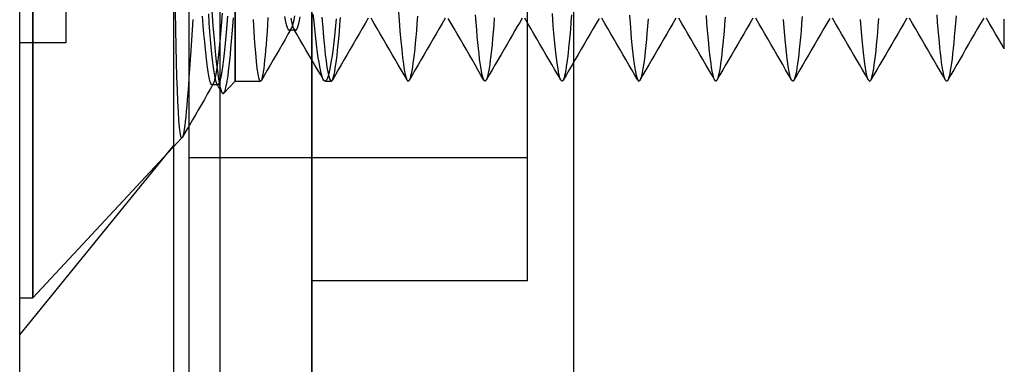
# Model space of a CAD drawing. Header units: millimetres. Extents: x -93 to 0, y 0 to 191.
# Tile 8 of 150: x -93 to -86.6, y 32.71 to 34.95. Entities that reach past the tile are written whole.
import ezdxf

# ---------------------------------------------------------------- set-up
doc = ezdxf.new("R2010")
doc.units = ezdxf.units.MM
doc.layers.add('MAIN-1', color=7, linetype='Continuous')
doc.layers.add('MAIN-2', color=7, linetype='Continuous')

msp = doc.modelspace()

# ---------------------------------------------------------------- linework, layer by layer
at = {"layer": 'MAIN-1'}
for p, q in [((-93, 0), (-93, 187.5)), ((-92, 187.5), (-92, 0))]:
    msp.add_line(p, q, dxfattribs=at)
at = {"layer": 'MAIN-2'}
for p, q in [((-92, 187.5), (-92, 0)), ((-89.4, 185), (-89.4, 2.2)), ((-91.1, 16.6), (-91.1, 183.1)), ((-91.7, 167.05), (-91.7, 23.45)), ((-91.9, 44.55), (-91.9, 27.55)), ((-91.1, 44.55), (-91.1, 27.55)), ((-92.9148, 33.14), (-92.9148, 38.96)), ((-92.9148, 38.96), (-92.9148, 33.14)), ((-89.7, 33.25), (-89.7, 38.85)), ((-89.7, 34.05), (-89.7, 38.05)), ((-91.6, 37.5067), (-91.6, 34.55)), ((-92.7, 35.5), (-92.7, 34.8)), ((-91.6, 34.55), (-91.6, 35.1305)), ((-90.5398, 35.0221), (-90.534, 34.9459)), ((-91.989, 35.0034), (-91.9872, 34.8854)), ((-91.8756, 34.9513), (-91.8797, 34.8828)), ((-91.8064, 34.9125), (-91.8108, 34.9725)), ((-91.7738, 34.9881), (-91.7695, 34.9294)), ((-91.7511, 35.0066), (-91.7436, 34.909)), ((-91.6838, 34.9924), (-91.6881, 34.9371)), ((-91.6516, 34.9171), (-91.6473, 34.9716)), ((-91.6151, 34.9083), (-91.6113, 34.9608)), ((-91.476, 34.8696), (-91.481, 34.9505)), ((-91.3861, 34.9636), (-91.3892, 34.9153)), ((-91.2727, 34.9454), (-91.2772, 34.9694)), ((-91.2681, 34.9251), (-91.2727, 34.9454)), ((-91.2372, 34.9591), (-91.2328, 34.9372)), ((-91.2185, 34.9493), (-91.2231, 34.9284)), ((-91.2139, 34.9738), (-91.2185, 34.9493)), ((-91.1814, 34.9443), (-91.1769, 34.9672)), ((-91.0868, 34.9377), (-91.0915, 34.9865)), ((-91.0357, 34.9662), (-91.0302, 34.8965)), ((-90.9435, 34.9559), (-90.948, 34.9086)), ((-90.9183, 34.9151), (-90.9145, 34.9631)), ((-90.7341, 34.9586), (-90.7537, 34.925)), ((-90.6962, 34.9252), (-90.7157, 34.9587)), ((-90.534, 34.9459), (-90.5283, 34.8757)), ((-90.4139, 34.9729), (-90.4177, 34.9247)), ((-90.2343, 34.9586), (-90.2538, 34.9249)), ((-90.1962, 34.9248), (-90.2157, 34.9583)), ((-90.0331, 34.9309), (-90.0368, 34.9802)), ((-89.9148, 34.9615), (-89.9186, 34.9139)), ((-89.7341, 34.959), (-89.7497, 34.9322)), ((-89.6964, 34.9253), (-89.716, 34.9589)), ((-89.5314, 34.9107), (-89.5376, 34.9888)), ((-89.4131, 34.9808), (-89.4168, 34.9325)), ((-89.2343, 34.9584), (-89.2538, 34.9248)), ((-89.1962, 34.925), (-89.2157, 34.9585)), ((-89.0366, 34.9789), (-89.0304, 34.8998)), ((-88.9154, 34.9547), (-88.9192, 34.9072)), ((-88.7342, 34.9588), (-88.7538, 34.9252)), ((-88.6963, 34.925), (-88.7159, 34.9585)), ((-88.5329, 34.9271), (-88.5366, 34.9763)), ((-88.4142, 34.9668), (-88.418, 34.9195)), ((-88.2341, 34.959), (-88.2536, 34.9254)), ((-88.1964, 34.9254), (-88.2159, 34.959)), ((-88.0279, 34.871), (-88.0345, 34.9508)), ((-87.914, 34.9707), (-87.9177, 34.9226)), ((-87.7344, 34.9584), (-87.7539, 34.9248)), ((-87.6964, 34.9253), (-87.7159, 34.9588)), ((-87.5281, 34.871), (-87.5346, 34.9513)), ((-87.4188, 34.9101), (-87.415, 34.9576)), ((-87.2343, 34.9587), (-87.2538, 34.9252)), ((-87.1963, 34.925), (-87.2159, 34.9585)), ((-87.0333, 34.9328), (-87.037, 34.9811)), ((-86.9136, 34.9743), (-86.9174, 34.9263)), ((-86.734, 34.9588), (-86.7536, 34.9253)), ((-86.6964, 34.9252), (-86.7159, 34.9588)), ((-86.6, 34.9044), (-86.6, 34.9537)), ((-91.9872, 34.8854), (-91.9851, 34.7748)), ((-91.8797, 34.8828), (-91.8838, 34.816)), ((-91.802, 34.8566), (-91.8064, 34.9125)), ((-91.7695, 34.9294), (-91.7652, 34.8738)), ((-91.7436, 34.909), (-91.7362, 34.821)), ((-91.6924, 34.8844), (-91.6967, 34.8345)), ((-91.6881, 34.9371), (-91.6924, 34.8844)), ((-91.6558, 34.8658), (-91.6516, 34.9171)), ((-91.6189, 34.8581), (-91.6151, 34.9083)), ((-91.3892, 34.9153), (-91.3923, 34.8698)), ((-91.2635, 34.9086), (-91.2681, 34.9251)), ((-91.259, 34.8958), (-91.2635, 34.9086)), ((-91.2544, 34.8869), (-91.259, 34.8958)), ((-91.2366, 34.8887), (-91.256, 34.8551)), ((-91.2498, 34.8818), (-91.2544, 34.8869)), ((-91.2492, 34.8814), (-91.2498, 34.8818)), ((-91.2485, 34.8811), (-91.2492, 34.8814)), ((-91.2479, 34.8808), (-91.2485, 34.8811)), ((-91.2473, 34.8806), (-91.2479, 34.8808)), ((-91.2467, 34.8805), (-91.2473, 34.8806)), ((-91.2414, 34.8824), (-91.246, 34.8805)), ((-91.2369, 34.8881), (-91.2414, 34.8824)), ((-91.2323, 34.8977), (-91.2369, 34.8881)), ((-91.2328, 34.9372), (-91.2284, 34.9188)), ((-91.2277, 34.9112), (-91.2323, 34.8977)), ((-91.2284, 34.9188), (-91.2239, 34.9039)), ((-91.2231, 34.9284), (-91.2277, 34.9112)), ((-91.2239, 34.9039), (-91.2195, 34.8927)), ((-91.2195, 34.8927), (-91.215, 34.8851)), ((-91.1978, 34.855), (-91.2173, 34.8885)), ((-91.215, 34.8851), (-91.2138, 34.8837)), ((-91.2138, 34.8837), (-91.2126, 34.8825)), ((-91.2126, 34.8825), (-91.2115, 34.8816)), ((-91.2115, 34.8816), (-91.2103, 34.881)), ((-91.2103, 34.881), (-91.2091, 34.8806)), ((-91.2091, 34.8806), (-91.2079, 34.8805)), ((-91.2079, 34.8805), (-91.2035, 34.8823)), ((-91.2035, 34.8823), (-91.1991, 34.8877)), ((-91.1991, 34.8877), (-91.1946, 34.8966)), ((-91.1946, 34.8966), (-91.1902, 34.909)), ((-91.1902, 34.909), (-91.1858, 34.9249)), ((-91.1858, 34.9249), (-91.1814, 34.9443)), ((-91.0821, 34.8915), (-91.0868, 34.9377)), ((-91.0775, 34.8481), (-91.0821, 34.8915)), ((-91.0302, 34.8965), (-91.0247, 34.8327)), ((-90.948, 34.9086), (-90.9524, 34.864)), ((-90.9221, 34.8699), (-90.9183, 34.9151)), ((-90.7732, 34.8914), (-90.7927, 34.8578)), ((-90.7537, 34.925), (-90.7732, 34.8914)), ((-90.6767, 34.8916), (-90.6962, 34.9252)), ((-90.6572, 34.858), (-90.6767, 34.8916)), ((-90.4177, 34.9247), (-90.4213, 34.8792)), ((-90.2734, 34.8913), (-90.2929, 34.8577)), ((-90.2538, 34.9249), (-90.2734, 34.8913)), ((-90.1766, 34.8912), (-90.1962, 34.9248)), ((-90.1571, 34.8576), (-90.1766, 34.8912)), ((-90.0293, 34.8845), (-90.0331, 34.9309)), ((-90.0256, 34.8409), (-90.0293, 34.8845)), ((-89.9186, 34.9139), (-89.9224, 34.869)), ((-89.7653, 34.9053), (-89.781, 34.8784)), ((-89.7497, 34.9322), (-89.7653, 34.9053)), ((-89.6769, 34.8918), (-89.6964, 34.9253)), ((-89.6574, 34.8582), (-89.6769, 34.8918)), ((-89.5251, 34.8392), (-89.5314, 34.9107)), ((-89.4205, 34.8867), (-89.4242, 34.8437)), ((-89.4168, 34.9325), (-89.4205, 34.8867)), ((-89.2734, 34.8912), (-89.2929, 34.8576)), ((-89.2538, 34.9248), (-89.2734, 34.8912)), ((-89.1766, 34.8913), (-89.1962, 34.925)), ((-89.1571, 34.8578), (-89.1766, 34.8913)), ((-89.0304, 34.8998), (-89.0243, 34.828)), ((-88.9192, 34.9072), (-88.9229, 34.8625)), ((-88.7733, 34.8916), (-88.7928, 34.858)), ((-88.7538, 34.9252), (-88.7733, 34.8916)), ((-88.6768, 34.8914), (-88.6963, 34.925)), ((-88.6573, 34.8578), (-88.6768, 34.8914)), ((-88.5291, 34.8808), (-88.5329, 34.9271)), ((-88.5253, 34.8375), (-88.5291, 34.8808)), ((-88.418, 34.9195), (-88.4218, 34.8748)), ((-88.2731, 34.8918), (-88.2926, 34.8583)), ((-88.2536, 34.9254), (-88.2731, 34.8918)), ((-88.1769, 34.8919), (-88.1964, 34.9254)), ((-88.1574, 34.8583), (-88.1769, 34.8919)), ((-87.9177, 34.9226), (-87.9214, 34.8772)), ((-87.7734, 34.8913), (-87.7929, 34.8578)), ((-87.7539, 34.9248), (-87.7734, 34.8913)), ((-87.6769, 34.8917), (-87.6964, 34.9253)), ((-87.6574, 34.8582), (-87.6769, 34.8917)), ((-87.4226, 34.8653), (-87.4188, 34.9101)), ((-87.2733, 34.8917), (-87.2927, 34.8582)), ((-87.2538, 34.9252), (-87.2733, 34.8917)), ((-87.1768, 34.8914), (-87.1963, 34.925)), ((-87.1573, 34.8579), (-87.1768, 34.8914)), ((-87.0296, 34.8871), (-87.0333, 34.9328)), ((-87.0259, 34.8442), (-87.0296, 34.8871)), ((-86.9212, 34.8809), (-86.925, 34.8383)), ((-86.9174, 34.9263), (-86.9212, 34.8809)), ((-86.7731, 34.8917), (-86.7926, 34.8582)), ((-86.7536, 34.9253), (-86.7731, 34.8917)), ((-86.6769, 34.8917), (-86.6964, 34.9252)), ((-86.6574, 34.8582), (-86.6769, 34.8917)), ((-86.6, 34.8634), (-86.6, 34.9044)), ((-91.7976, 34.805), (-91.802, 34.8566)), ((-91.7652, 34.8738), (-91.7609, 34.8213)), ((-91.7609, 34.8213), (-91.7565, 34.7726)), ((-91.7362, 34.821), (-91.729, 34.743)), ((-91.6967, 34.8345), (-91.701, 34.7878)), ((-91.6643, 34.7726), (-91.6601, 34.8176)), ((-91.6601, 34.8176), (-91.6558, 34.8658)), ((-91.6227, 34.8103), (-91.6189, 34.8581)), ((-91.471, 34.7973), (-91.476, 34.8696)), ((-91.3954, 34.8274), (-91.3985, 34.7878)), ((-91.3923, 34.8698), (-91.3954, 34.8274)), ((-91.2754, 34.8216), (-91.2949, 34.788)), ((-91.256, 34.8551), (-91.2754, 34.8216)), ((-91.246, 34.8805), (-91.2467, 34.8805)), ((-91.2079, 34.8805), (-91.246, 34.8805)), ((-91.1782, 34.8215), (-91.1978, 34.855)), ((-91.1587, 34.788), (-91.1782, 34.8215)), ((-91.0729, 34.8073), (-91.0775, 34.8481)), ((-91.0247, 34.8327), (-91.0192, 34.7751)), ((-90.9568, 34.8223), (-90.9612, 34.7835)), ((-90.9524, 34.864), (-90.9568, 34.8223)), ((-90.9296, 34.788), (-90.9258, 34.8275)), ((-90.9258, 34.8275), (-90.9221, 34.8699)), ((-90.8122, 34.8242), (-90.8317, 34.7907)), ((-90.7927, 34.8578), (-90.8122, 34.8242)), ((-90.6377, 34.8245), (-90.6572, 34.858)), ((-90.6182, 34.7909), (-90.6377, 34.8245)), ((-90.5283, 34.8757), (-90.5227, 34.8119)), ((-90.425, 34.8366), (-90.4286, 34.7969)), ((-90.4213, 34.8792), (-90.425, 34.8366)), ((-90.3124, 34.8241), (-90.3319, 34.7906)), ((-90.2929, 34.8577), (-90.3124, 34.8241)), ((-90.1376, 34.824), (-90.1571, 34.8576)), ((-90.1182, 34.7905), (-90.1376, 34.824)), ((-90.0219, 34.8003), (-90.0256, 34.8409)), ((-89.9261, 34.8269), (-89.9298, 34.7874)), ((-89.9224, 34.869), (-89.9261, 34.8269)), ((-89.8123, 34.8246), (-89.8318, 34.7911)), ((-89.7966, 34.8515), (-89.8123, 34.8246)), ((-89.781, 34.8784), (-89.7966, 34.8515)), ((-89.6379, 34.8246), (-89.6574, 34.8582)), ((-89.6184, 34.7911), (-89.6379, 34.8246)), ((-89.5189, 34.7746), (-89.5251, 34.8392)), ((-89.4242, 34.8437), (-89.428, 34.8035)), ((-89.3124, 34.824), (-89.3319, 34.7905)), ((-89.2929, 34.8576), (-89.3124, 34.824)), ((-89.1376, 34.8242), (-89.1571, 34.8578)), ((-89.1181, 34.7907), (-89.1376, 34.8242)), ((-89.0243, 34.828), (-89.0181, 34.7641)), ((-88.9266, 34.8206), (-88.9302, 34.7817)), ((-88.9229, 34.8625), (-88.9266, 34.8206)), ((-88.8124, 34.8244), (-88.8318, 34.7909)), ((-88.7928, 34.858), (-88.8124, 34.8244)), ((-88.6378, 34.8243), (-88.6573, 34.8578)), ((-88.6183, 34.7908), (-88.6378, 34.8243)), ((-88.5215, 34.7972), (-88.5253, 34.8375)), ((-88.4256, 34.8327), (-88.4293, 34.7933)), ((-88.4218, 34.8748), (-88.4256, 34.8327)), ((-88.3121, 34.8247), (-88.3316, 34.7912)), ((-88.2926, 34.8583), (-88.3121, 34.8247)), ((-88.1379, 34.8248), (-88.1574, 34.8583)), ((-88.1184, 34.7912), (-88.1379, 34.8248)), ((-88.0214, 34.799), (-88.0279, 34.871)), ((-87.9251, 34.8345), (-87.9288, 34.7945)), ((-87.9214, 34.8772), (-87.9251, 34.8345)), ((-87.8124, 34.8242), (-87.8319, 34.7907)), ((-87.7929, 34.8578), (-87.8124, 34.8242)), ((-87.6379, 34.8247), (-87.6574, 34.8582)), ((-87.6185, 34.7912), (-87.6379, 34.8247)), ((-87.5216, 34.7988), (-87.5281, 34.871)), ((-87.43, 34.7842), (-87.4263, 34.8234)), ((-87.4263, 34.8234), (-87.4226, 34.8653)), ((-87.3122, 34.8248), (-87.3317, 34.7912)), ((-87.2927, 34.8582), (-87.3122, 34.8248)), ((-87.1379, 34.8244), (-87.1573, 34.8579)), ((-87.1184, 34.7908), (-87.1379, 34.8244)), ((-87.0222, 34.8041), (-87.0259, 34.8442)), ((-86.925, 34.8383), (-86.9287, 34.7985)), ((-86.8121, 34.8246), (-86.8316, 34.7911)), ((-86.7926, 34.8582), (-86.8121, 34.8246)), ((-86.6379, 34.8246), (-86.6574, 34.8582)), ((-86.6189, 34.7919), (-86.6379, 34.8246)), ((-86.6, 34.8293), (-86.6, 34.8634)), ((-86.6, 34.8009), (-86.6, 34.8293)), ((-93, 34.8), (-93, 34.8)), ((-92.7, 34.8), (-93, 34.8)), ((-92.7, 34.8), (-92.7, 34.8)), ((-91.9851, 34.7748), (-91.9827, 34.6724)), ((-91.8838, 34.816), (-91.8879, 34.7512)), ((-91.7932, 34.7576), (-91.7976, 34.805)), ((-91.7889, 34.7144), (-91.7932, 34.7576)), ((-91.7565, 34.7726), (-91.7522, 34.7284)), ((-91.701, 34.7878), (-91.7053, 34.7445)), ((-91.6686, 34.731), (-91.6643, 34.7726)), ((-91.6305, 34.7225), (-91.6266, 34.765)), ((-91.6266, 34.765), (-91.6227, 34.8103)), ((-91.466, 34.7337), (-91.471, 34.7973)), ((-91.3985, 34.7878), (-91.4016, 34.7512)), ((-91.3143, 34.7545), (-91.3337, 34.721)), ((-91.2949, 34.788), (-91.3143, 34.7545)), ((-91.1392, 34.7545), (-91.1587, 34.788)), ((-91.1197, 34.721), (-91.1392, 34.7545)), ((-91.0682, 34.7694), (-91.0729, 34.8073)), ((-91.0636, 34.7342), (-91.0682, 34.7694)), ((-91.0192, 34.7751), (-91.0137, 34.7238)), ((-90.9612, 34.7835), (-90.9655, 34.7474)), ((-90.9333, 34.7514), (-90.9296, 34.788)), ((-90.8512, 34.7571), (-90.8707, 34.7236)), ((-90.8317, 34.7907), (-90.8512, 34.7571)), ((-90.5987, 34.7574), (-90.6182, 34.7909)), ((-90.5792, 34.7239), (-90.5987, 34.7574)), ((-90.5227, 34.8119), (-90.5171, 34.7547)), ((-90.5171, 34.7547), (-90.5114, 34.7039)), ((-90.4323, 34.7601), (-90.436, 34.7259)), ((-90.4286, 34.7969), (-90.4323, 34.7601)), ((-90.3514, 34.757), (-90.3709, 34.7234)), ((-90.3319, 34.7906), (-90.3514, 34.757)), ((-90.0987, 34.757), (-90.1182, 34.7905)), ((-90.0792, 34.7234), (-90.0987, 34.757)), ((-90.0181, 34.7626), (-90.0219, 34.8003)), ((-90.0143, 34.7277), (-90.0181, 34.7626)), ((-89.9298, 34.7874), (-89.9335, 34.7508)), ((-89.8512, 34.7575), (-89.8707, 34.724)), ((-89.8318, 34.7911), (-89.8512, 34.7575)), ((-89.5989, 34.7576), (-89.6184, 34.7911)), ((-89.5795, 34.724), (-89.5989, 34.7576)), ((-89.5128, 34.7175), (-89.5189, 34.7746)), ((-89.4317, 34.7661), (-89.4355, 34.7314)), ((-89.428, 34.8035), (-89.4317, 34.7661)), ((-89.3513, 34.7569), (-89.3708, 34.7234)), ((-89.3319, 34.7905), (-89.3513, 34.7569)), ((-89.0986, 34.7571), (-89.1181, 34.7907)), ((-89.0792, 34.7236), (-89.0986, 34.7571)), ((-89.0181, 34.7641), (-89.0119, 34.7082)), ((-88.9302, 34.7817), (-88.9339, 34.7456)), ((-88.8513, 34.7573), (-88.8708, 34.7238)), ((-88.8318, 34.7909), (-88.8513, 34.7573)), ((-88.5988, 34.7572), (-88.6183, 34.7908)), ((-88.5794, 34.7237), (-88.5988, 34.7572)), ((-88.5177, 34.7599), (-88.5215, 34.7972)), ((-88.5138, 34.7253), (-88.5177, 34.7599)), ((-88.433, 34.7565), (-88.4366, 34.7225)), ((-88.4293, 34.7933), (-88.433, 34.7565)), ((-88.3511, 34.7576), (-88.3706, 34.7241)), ((-88.3316, 34.7912), (-88.3511, 34.7576)), ((-88.0989, 34.7577), (-88.1184, 34.7912)), ((-88.0794, 34.7242), (-88.0989, 34.7577)), ((-88.0149, 34.7354), (-88.0214, 34.799)), ((-87.9326, 34.7573), (-87.9364, 34.7229)), ((-87.9288, 34.7945), (-87.9326, 34.7573)), ((-87.8514, 34.7571), (-87.8708, 34.7235)), ((-87.8319, 34.7907), (-87.8514, 34.7571)), ((-87.599, 34.7576), (-87.6185, 34.7912)), ((-87.5795, 34.7241), (-87.599, 34.7576)), ((-87.5151, 34.7351), (-87.5216, 34.7988)), ((-87.4337, 34.7478), (-87.43, 34.7842)), ((-87.3512, 34.7576), (-87.3707, 34.7241)), ((-87.3317, 34.7912), (-87.3512, 34.7576)), ((-87.0989, 34.7573), (-87.1184, 34.7908)), ((-87.0794, 34.7237), (-87.0989, 34.7573)), ((-87.0184, 34.7669), (-87.0222, 34.8041)), ((-87.0147, 34.7323), (-87.0184, 34.7669)), ((-86.9325, 34.7614), (-86.9362, 34.727)), ((-86.9287, 34.7985), (-86.9325, 34.7614)), ((-86.8511, 34.7575), (-86.8705, 34.724)), ((-86.8316, 34.7911), (-86.8511, 34.7575)), ((-86.5999, 34.7592), (-86.6189, 34.7919)), ((-86.6, 34.7787), (-86.6, 34.8009)), ((-86.6, 34.7645), (-86.6, 34.7787)), ((-86.6, 34.7593), (-86.6, 34.7645)), ((-91.8919, 34.6888), (-91.8959, 34.6293)), ((-91.8879, 34.7512), (-91.8919, 34.6888)), ((-91.7845, 34.6754), (-91.7889, 34.7144)), ((-91.7522, 34.7284), (-91.748, 34.6891)), ((-91.748, 34.6891), (-91.7439, 34.6546)), ((-91.729, 34.743), (-91.7219, 34.6747)), ((-91.7096, 34.7046), (-91.7139, 34.6684)), ((-91.7053, 34.7445), (-91.7096, 34.7046)), ((-91.6771, 34.6582), (-91.6729, 34.6928)), ((-91.6729, 34.6928), (-91.6686, 34.731)), ((-91.6344, 34.6831), (-91.6305, 34.7225)), ((-91.461, 34.6785), (-91.466, 34.7337)), ((-91.4046, 34.7173), (-91.4077, 34.6861)), ((-91.4016, 34.7512), (-91.4046, 34.7173)), ((-91.3337, 34.721), (-91.3531, 34.6875)), ((-91.1002, 34.6875), (-91.1197, 34.721)), ((-91.059, 34.7019), (-91.0636, 34.7342)), ((-91.0544, 34.6725), (-91.059, 34.7019)), ((-91.0137, 34.7238), (-91.0082, 34.6787)), ((-90.9699, 34.7141), (-90.9744, 34.6834)), ((-90.9655, 34.7474), (-90.9699, 34.7141)), ((-90.9408, 34.6864), (-90.937, 34.7175)), ((-90.937, 34.7175), (-90.9333, 34.7514)), ((-90.8902, 34.69), (-90.9095, 34.6566)), ((-90.8707, 34.7236), (-90.8902, 34.69)), ((-90.5598, 34.6903), (-90.5792, 34.7239)), ((-90.5403, 34.6568), (-90.5598, 34.6903)), ((-90.5114, 34.7039), (-90.5057, 34.66)), ((-90.4398, 34.6945), (-90.4436, 34.6657)), ((-90.436, 34.7259), (-90.4398, 34.6945)), ((-90.3904, 34.6899), (-90.4098, 34.6564)), ((-90.3709, 34.7234), (-90.3904, 34.6899)), ((-90.0598, 34.6899), (-90.0792, 34.7234)), ((-90.0404, 34.6565), (-90.0598, 34.6899)), ((-90.0104, 34.6956), (-90.0143, 34.7277)), ((-90.0065, 34.6663), (-90.0104, 34.6956)), ((-89.9371, 34.717), (-89.9408, 34.686)), ((-89.9335, 34.7508), (-89.9371, 34.717)), ((-89.8902, 34.6904), (-89.9096, 34.657)), ((-89.8707, 34.724), (-89.8902, 34.6904)), ((-89.56, 34.6905), (-89.5795, 34.724)), ((-89.5406, 34.6571), (-89.56, 34.6905)), ((-89.5068, 34.6686), (-89.5128, 34.7175)), ((-89.4393, 34.6993), (-89.4431, 34.67)), ((-89.4355, 34.7314), (-89.4393, 34.6993)), ((-89.3903, 34.6899), (-89.4096, 34.6565)), ((-89.3708, 34.7234), (-89.3903, 34.6899)), ((-89.0597, 34.69), (-89.0792, 34.7236)), ((-89.0403, 34.6566), (-89.0597, 34.69)), ((-89.0119, 34.7082), (-89.0057, 34.6603)), ((-88.9376, 34.7124), (-88.9413, 34.6819)), ((-88.9339, 34.7456), (-88.9376, 34.7124)), ((-88.8903, 34.6903), (-88.9097, 34.6568)), ((-88.8708, 34.7238), (-88.8903, 34.6903)), ((-88.5599, 34.6902), (-88.5794, 34.7237)), ((-88.5406, 34.6568), (-88.5599, 34.6902)), ((-88.51, 34.6933), (-88.5138, 34.7253)), ((-88.5061, 34.6642), (-88.51, 34.6933)), ((-88.4403, 34.6914), (-88.4439, 34.6632)), ((-88.4366, 34.7225), (-88.4403, 34.6914)), ((-88.3901, 34.6906), (-88.4095, 34.6572)), ((-88.3706, 34.7241), (-88.3901, 34.6906)), ((-88.0599, 34.6906), (-88.0794, 34.7242)), ((-88.0405, 34.6572), (-88.0599, 34.6906)), ((-88.0085, 34.6807), (-88.0149, 34.7354)), ((-87.9402, 34.6913), (-87.9441, 34.6627)), ((-87.9364, 34.7229), (-87.9402, 34.6913)), ((-87.8903, 34.69), (-87.9097, 34.6566)), ((-87.8708, 34.7235), (-87.8903, 34.69)), ((-87.56, 34.6905), (-87.5795, 34.7241)), ((-87.5406, 34.6571), (-87.56, 34.6905)), ((-87.5085, 34.6801), (-87.5151, 34.7351)), ((-87.4411, 34.6837), (-87.4374, 34.7143)), ((-87.4374, 34.7143), (-87.4337, 34.7478)), ((-87.3902, 34.6905), (-87.4096, 34.6571)), ((-87.3707, 34.7241), (-87.3902, 34.6905)), ((-87.06, 34.6902), (-87.0794, 34.7237)), ((-87.0406, 34.6568), (-87.06, 34.6902)), ((-87.0109, 34.7004), (-87.0147, 34.7323)), ((-87.0072, 34.6713), (-87.0109, 34.7004)), ((-86.9399, 34.6955), (-86.9436, 34.6668)), ((-86.9362, 34.727), (-86.9399, 34.6955)), ((-86.89, 34.6904), (-86.9094, 34.657)), ((-86.8705, 34.724), (-86.89, 34.6904)), ((-91.9827, 34.6724), (-91.9801, 34.5787)), ((-91.8959, 34.6293), (-91.8998, 34.5734)), ((-91.7801, 34.6406), (-91.7845, 34.6754)), ((-91.7757, 34.6101), (-91.7801, 34.6406)), ((-91.7439, 34.6546), (-91.7397, 34.6241)), ((-91.7182, 34.636), (-91.7226, 34.6076)), ((-91.7219, 34.6747), (-91.7147, 34.6153)), ((-91.7139, 34.6684), (-91.7182, 34.636)), ((-91.6856, 34.6005), (-91.6814, 34.6274)), ((-91.6814, 34.6274), (-91.6771, 34.6582)), ((-91.6421, 34.6147), (-91.6383, 34.6471)), ((-91.6383, 34.6471), (-91.6344, 34.6831)), ((-91.4558, 34.6327), (-91.461, 34.6785)), ((-91.4507, 34.5966), (-91.4558, 34.6327)), ((-91.4138, 34.6329), (-91.4169, 34.611)), ((-91.4108, 34.658), (-91.4138, 34.6329)), ((-91.4077, 34.6861), (-91.4108, 34.658)), ((-91.3726, 34.654), (-91.392, 34.6205)), ((-91.3531, 34.6875), (-91.3726, 34.654)), ((-91.0808, 34.654), (-91.1002, 34.6875)), ((-91.0613, 34.6205), (-91.0808, 34.654)), ((-91.0498, 34.646), (-91.0544, 34.6725)), ((-91.0452, 34.6227), (-91.0498, 34.646)), ((-91.0082, 34.6787), (-91.0027, 34.64)), ((-91.0027, 34.64), (-90.9972, 34.6079)), ((-90.9834, 34.631), (-90.9879, 34.6096)), ((-90.9789, 34.6557), (-90.9834, 34.631)), ((-90.9744, 34.6834), (-90.9789, 34.6557)), ((-90.9522, 34.6114), (-90.9484, 34.6332)), ((-90.9484, 34.6332), (-90.9446, 34.6582)), ((-90.9446, 34.6582), (-90.9408, 34.6864)), ((-90.9095, 34.6566), (-90.9289, 34.6232)), ((-90.5209, 34.6233), (-90.5403, 34.6568)), ((-90.5057, 34.66), (-90.4999, 34.6231)), ((-90.4474, 34.64), (-90.4513, 34.6173)), ((-90.4436, 34.6657), (-90.4474, 34.64)), ((-90.4098, 34.6564), (-90.4292, 34.623)), ((-90.021, 34.623), (-90.0404, 34.6565)), ((-90.0026, 34.6401), (-90.0065, 34.6663)), ((-89.9988, 34.6172), (-90.0026, 34.6401)), ((-89.9483, 34.6331), (-89.9521, 34.6114)), ((-89.9446, 34.658), (-89.9483, 34.6331)), ((-89.9408, 34.686), (-89.9446, 34.658)), ((-89.9096, 34.657), (-89.929, 34.6236)), ((-89.5212, 34.6237), (-89.5406, 34.6571)), ((-89.5008, 34.628), (-89.5068, 34.6686)), ((-89.4948, 34.5957), (-89.5008, 34.628)), ((-89.4469, 34.6437), (-89.4507, 34.6205)), ((-89.4431, 34.67), (-89.4469, 34.6437)), ((-89.4096, 34.6565), (-89.429, 34.6231)), ((-89.0209, 34.6231), (-89.0403, 34.6566)), ((-89.0057, 34.6603), (-88.9994, 34.6207)), ((-88.949, 34.63), (-88.9528, 34.6086)), ((-88.9451, 34.6544), (-88.949, 34.63)), ((-88.9413, 34.6819), (-88.9451, 34.6544)), ((-88.9097, 34.6568), (-88.9291, 34.6234)), ((-88.5212, 34.6234), (-88.5406, 34.6568)), ((-88.5023, 34.6382), (-88.5061, 34.6642)), ((-88.4985, 34.6154), (-88.5023, 34.6382)), ((-88.4476, 34.638), (-88.4513, 34.6159)), ((-88.4439, 34.6632), (-88.4476, 34.638)), ((-88.4095, 34.6572), (-88.4289, 34.6237)), ((-88.0211, 34.6237), (-88.0405, 34.6572)), ((-88.0021, 34.6353), (-88.0085, 34.6807)), ((-87.9955, 34.5993), (-88.0021, 34.6353)), ((-87.9479, 34.6371), (-87.9517, 34.6148)), ((-87.9441, 34.6627), (-87.9479, 34.6371)), ((-87.9097, 34.6566), (-87.9291, 34.6231)), ((-87.5212, 34.6236), (-87.5406, 34.6571)), ((-87.5019, 34.6343), (-87.5085, 34.6801)), ((-87.4953, 34.5983), (-87.5019, 34.6343)), ((-87.4525, 34.6098), (-87.4487, 34.6313)), ((-87.4487, 34.6313), (-87.4449, 34.6559)), ((-87.4449, 34.6559), (-87.4411, 34.6837)), ((-87.4096, 34.6571), (-87.429, 34.6236)), ((-87.0212, 34.6233), (-87.0406, 34.6568)), ((-87.0034, 34.6451), (-87.0072, 34.6713)), ((-86.9998, 34.622), (-87.0034, 34.6451)), ((-86.9473, 34.641), (-86.9509, 34.6184)), ((-86.9436, 34.6668), (-86.9473, 34.641)), ((-86.9094, 34.657), (-86.9288, 34.6236)), ((-91.9801, 34.5787), (-91.9772, 34.4938)), ((-91.8998, 34.5734), (-91.9035, 34.5216)), ((-91.7713, 34.584), (-91.7757, 34.6101)), ((-91.7668, 34.5625), (-91.7713, 34.584)), ((-91.7623, 34.546), (-91.7668, 34.5625)), ((-91.7397, 34.6241), (-91.7355, 34.5972)), ((-91.7355, 34.5972), (-91.7311, 34.574)), ((-91.7311, 34.5632), (-91.7354, 34.5473)), ((-91.7269, 34.5833), (-91.7311, 34.5632)), ((-91.7311, 34.574), (-91.7268, 34.555)), ((-91.7226, 34.6076), (-91.7269, 34.5833)), ((-91.7147, 34.6153), (-91.7075, 34.5641)), ((-91.7075, 34.5641), (-91.7002, 34.5232)), ((-91.694, 34.5589), (-91.6898, 34.5777)), ((-91.6898, 34.5777), (-91.6856, 34.6005)), ((-91.6497, 34.5596), (-91.6459, 34.5856)), ((-91.6459, 34.5856), (-91.6421, 34.6147)), ((-91.4454, 34.5708), (-91.4507, 34.5966)), ((-91.4403, 34.5552), (-91.4454, 34.5708)), ((-91.4112, 34.5873), (-91.4304, 34.5541)), ((-91.426, 34.5653), (-91.429, 34.5568)), ((-91.423, 34.5772), (-91.426, 34.5653)), ((-91.4199, 34.5924), (-91.423, 34.5772)), ((-91.4169, 34.611), (-91.4199, 34.5924)), ((-91.392, 34.6205), (-91.4112, 34.5873)), ((-91.0435, 34.59), (-91.0613, 34.6205)), ((-91.0406, 34.6025), (-91.0452, 34.6227)), ((-91.0257, 34.5594), (-91.0435, 34.59)), ((-91.036, 34.5855), (-91.0406, 34.6025)), ((-91.0315, 34.5718), (-91.036, 34.5855)), ((-91.0269, 34.5614), (-91.0315, 34.5718)), ((-91.0223, 34.5544), (-91.0269, 34.5614)), ((-91.0014, 34.565), (-91.0059, 34.5567)), ((-90.9969, 34.5766), (-91.0014, 34.565)), ((-90.9972, 34.6079), (-90.9916, 34.5827)), ((-90.9924, 34.5915), (-90.9969, 34.5766)), ((-90.9879, 34.6096), (-90.9924, 34.5915)), ((-90.9916, 34.5827), (-90.9861, 34.5646)), ((-90.9861, 34.5646), (-90.9807, 34.5537)), ((-90.9483, 34.5898), (-90.9677, 34.5564)), ((-90.9673, 34.5571), (-90.9635, 34.5657)), ((-90.9635, 34.5657), (-90.9597, 34.5776)), ((-90.9597, 34.5776), (-90.9559, 34.5928)), ((-90.9559, 34.5928), (-90.9522, 34.6114)), ((-90.9289, 34.6232), (-90.9483, 34.5898)), ((-90.5015, 34.5898), (-90.5209, 34.6233)), ((-90.482, 34.5564), (-90.5015, 34.5898)), ((-90.4999, 34.6231), (-90.4941, 34.5937)), ((-90.4941, 34.5937), (-90.4883, 34.5718)), ((-90.4883, 34.5718), (-90.4827, 34.5574)), ((-90.4485, 34.5896), (-90.4679, 34.5562)), ((-90.4626, 34.5688), (-90.4663, 34.5593)), ((-90.4589, 34.5817), (-90.4626, 34.5688)), ((-90.4551, 34.5978), (-90.4589, 34.5817)), ((-90.4513, 34.6173), (-90.4551, 34.5978)), ((-90.4292, 34.623), (-90.4485, 34.5896)), ((-90.0016, 34.5896), (-90.021, 34.623)), ((-89.9822, 34.5562), (-90.0016, 34.5896)), ((-89.995, 34.5975), (-89.9988, 34.6172)), ((-89.9912, 34.5811), (-89.995, 34.5975)), ((-89.9874, 34.5682), (-89.9912, 34.5811)), ((-89.9836, 34.5588), (-89.9874, 34.5682)), ((-89.9484, 34.5901), (-89.9678, 34.5567)), ((-89.9636, 34.5659), (-89.9674, 34.5573)), ((-89.9598, 34.5778), (-89.9636, 34.5659)), ((-89.956, 34.593), (-89.9598, 34.5778)), ((-89.9521, 34.6114), (-89.956, 34.593)), ((-89.929, 34.6236), (-89.9484, 34.5901)), ((-89.5018, 34.5903), (-89.5212, 34.6237)), ((-89.4824, 34.5568), (-89.5018, 34.5903)), ((-89.4886, 34.5719), (-89.4948, 34.5957)), ((-89.4824, 34.5568), (-89.4886, 34.5719)), ((-89.4483, 34.5897), (-89.4677, 34.5564)), ((-89.4619, 34.5704), (-89.4656, 34.5605)), ((-89.4582, 34.5838), (-89.4619, 34.5704)), ((-89.4544, 34.6005), (-89.4582, 34.5838)), ((-89.4507, 34.6205), (-89.4544, 34.6005)), ((-89.429, 34.6231), (-89.4483, 34.5897)), ((-89.0015, 34.5897), (-89.0209, 34.6231)), ((-88.9821, 34.5562), (-89.0015, 34.5897)), ((-88.9994, 34.6207), (-88.9931, 34.5896)), ((-88.9931, 34.5896), (-88.9869, 34.5675)), ((-88.9869, 34.5675), (-88.9809, 34.5543)), ((-88.9643, 34.5642), (-88.968, 34.5562)), ((-88.9485, 34.5899), (-88.9679, 34.5565)), ((-88.9605, 34.5757), (-88.9643, 34.5642)), ((-88.9567, 34.5905), (-88.9605, 34.5757)), ((-88.9528, 34.6086), (-88.9567, 34.5905)), ((-88.9291, 34.6234), (-88.9485, 34.5899)), ((-88.5018, 34.59), (-88.5212, 34.6234)), ((-88.4825, 34.5566), (-88.5018, 34.59)), ((-88.4948, 34.596), (-88.4985, 34.6154)), ((-88.491, 34.58), (-88.4948, 34.596)), ((-88.4873, 34.5674), (-88.491, 34.58)), ((-88.4835, 34.5583), (-88.4873, 34.5674)), ((-88.4482, 34.5903), (-88.4676, 34.5569)), ((-88.4625, 34.5686), (-88.4663, 34.5594)), ((-88.4588, 34.5812), (-88.4625, 34.5686)), ((-88.455, 34.5969), (-88.4588, 34.5812)), ((-88.4513, 34.6159), (-88.455, 34.5969)), ((-88.4289, 34.6237), (-88.4482, 34.5903)), ((-88.0017, 34.5903), (-88.0211, 34.6237)), ((-87.9823, 34.5568), (-88.0017, 34.5903)), ((-87.9889, 34.573), (-87.9955, 34.5993)), ((-87.9823, 34.5567), (-87.9889, 34.573)), ((-87.9485, 34.5897), (-87.9678, 34.5563)), ((-87.9629, 34.5678), (-87.9665, 34.5587)), ((-87.9592, 34.5801), (-87.9629, 34.5678)), ((-87.9555, 34.5958), (-87.9592, 34.5801)), ((-87.9517, 34.6148), (-87.9555, 34.5958)), ((-87.9291, 34.6231), (-87.9485, 34.5897)), ((-87.5017, 34.5901), (-87.5212, 34.6236)), ((-87.4823, 34.5566), (-87.5017, 34.5901)), ((-87.4887, 34.5723), (-87.4953, 34.5983)), ((-87.4822, 34.5563), (-87.4887, 34.5723)), ((-87.4484, 34.5901), (-87.4679, 34.5566)), ((-87.4678, 34.5566), (-87.464, 34.5648)), ((-87.464, 34.5648), (-87.4602, 34.5765)), ((-87.4602, 34.5765), (-87.4563, 34.5915)), ((-87.4563, 34.5915), (-87.4525, 34.6098)), ((-87.429, 34.6236), (-87.4484, 34.5901)), ((-87.0018, 34.5899), (-87.0212, 34.6233)), ((-86.9824, 34.5564), (-87.0018, 34.5899)), ((-86.9961, 34.6021), (-86.9998, 34.622)), ((-86.9925, 34.5855), (-86.9961, 34.6021)), ((-86.9888, 34.572), (-86.9925, 34.5855)), ((-86.9851, 34.5618), (-86.9888, 34.572)), ((-86.9835, 34.5583), (-86.9851, 34.5618)), ((-86.9482, 34.5901), (-86.9676, 34.5567)), ((-86.9621, 34.5696), (-86.9659, 34.5599)), ((-86.9584, 34.5826), (-86.9621, 34.5696)), ((-86.9546, 34.5989), (-86.9584, 34.5826)), ((-86.9509, 34.6184), (-86.9546, 34.5989)), ((-86.9288, 34.6236), (-86.9482, 34.5901)), ((-91.9035, 34.5216), (-91.9071, 34.4739)), ((-91.7611, 34.4981), (-91.7804, 34.4647)), ((-91.7579, 34.5343), (-91.7623, 34.546)), ((-91.7418, 34.5315), (-91.7611, 34.4981)), ((-91.7535, 34.5274), (-91.7579, 34.5343)), ((-91.7491, 34.5251), (-91.7535, 34.5274)), ((-91.7489, 34.5251), (-91.7491, 34.5251)), ((-91.711, 34.5251), (-91.7491, 34.5251)), ((-91.7488, 34.5251), (-91.7489, 34.5251)), ((-91.7486, 34.5251), (-91.7488, 34.5251)), ((-91.7485, 34.5252), (-91.7486, 34.5251)), ((-91.7483, 34.5252), (-91.7485, 34.5252)), ((-91.7482, 34.5252), (-91.7483, 34.5252)), ((-91.7439, 34.5283), (-91.7482, 34.5252)), ((-91.7397, 34.5357), (-91.7439, 34.5283)), ((-91.7354, 34.5473), (-91.7397, 34.5357)), ((-91.7268, 34.555), (-91.7225, 34.5407)), ((-91.7225, 34.5407), (-91.7182, 34.531)), ((-91.7182, 34.531), (-91.717, 34.5292)), ((-91.7127, 34.5219), (-91.7181, 34.5311)), ((-91.717, 34.5292), (-91.7158, 34.5277)), ((-91.7158, 34.5277), (-91.7146, 34.5265)), ((-91.7146, 34.5265), (-91.7134, 34.5257)), ((-91.7134, 34.5257), (-91.7122, 34.5252)), ((-91.7073, 34.5126), (-91.7127, 34.5219)), ((-91.7122, 34.5252), (-91.711, 34.5251)), ((-91.711, 34.5251), (-91.7068, 34.5273)), ((-91.7019, 34.5033), (-91.7073, 34.5126)), ((-91.7068, 34.5273), (-91.7025, 34.5337)), ((-91.7025, 34.5337), (-91.6983, 34.5443)), ((-91.6965, 34.4941), (-91.7019, 34.5033)), ((-91.7002, 34.5232), (-91.693, 34.494)), ((-91.6983, 34.5443), (-91.694, 34.5589)), ((-91.6732, 34.4715), (-91.6, 34.55)), ((-91.6653, 34.4871), (-91.6614, 34.5002)), ((-91.6614, 34.5002), (-91.6575, 34.5167)), ((-91.6575, 34.5167), (-91.6536, 34.5366)), ((-91.6536, 34.5366), (-91.6497, 34.5596)), ((-91.6, 34.55), (-91.4351, 34.55)), ((-91.4351, 34.55), (-91.4403, 34.5552)), ((-91.4346, 34.5501), (-91.4351, 34.55)), ((-91.4341, 34.5502), (-91.4346, 34.5501)), ((-91.4336, 34.5504), (-91.4341, 34.5502)), ((-91.4331, 34.5508), (-91.4336, 34.5504)), ((-91.4326, 34.5512), (-91.4331, 34.5508)), ((-91.4321, 34.5517), (-91.4326, 34.5512)), ((-91.429, 34.5568), (-91.4321, 34.5517)), ((-91.0211, 34.5531), (-91.0223, 34.5544)), ((-91.0199, 34.552), (-91.0211, 34.5531)), ((-91.0186, 34.5511), (-91.0199, 34.552)), ((-91.0174, 34.5505), (-91.0186, 34.5511)), ((-91.0162, 34.5501), (-91.0174, 34.5505)), ((-91.0149, 34.55), (-91.0162, 34.5501)), ((-91.0104, 34.5517), (-91.0149, 34.55)), ((-91.0149, 34.55), (-90.9751, 34.55)), ((-91.0059, 34.5567), (-91.0104, 34.5517)), ((-90.9807, 34.5537), (-90.9751, 34.55)), ((-90.9751, 34.55), (-90.9738, 34.5502)), ((-90.9738, 34.5502), (-90.9725, 34.5508)), ((-90.9725, 34.5508), (-90.9712, 34.5518)), ((-90.9712, 34.5518), (-90.9699, 34.5532)), ((-90.9699, 34.5532), (-90.9686, 34.555)), ((-90.9686, 34.555), (-90.9673, 34.5571)), ((-90.4827, 34.5574), (-90.4814, 34.5552)), ((-90.4814, 34.5552), (-90.4801, 34.5534)), ((-90.4801, 34.5534), (-90.4788, 34.552)), ((-90.4788, 34.552), (-90.4775, 34.5509)), ((-90.4775, 34.5509), (-90.4762, 34.5503)), ((-90.4762, 34.5503), (-90.4749, 34.5501)), ((-90.4741, 34.5502), (-90.4749, 34.5501)), ((-90.4733, 34.5504), (-90.4741, 34.5502)), ((-90.4724, 34.5509), (-90.4733, 34.5504)), ((-90.4716, 34.5515), (-90.4724, 34.5509)), ((-90.4708, 34.5522), (-90.4716, 34.5515)), ((-90.4699, 34.5532), (-90.4708, 34.5522)), ((-90.4663, 34.5593), (-90.4699, 34.5532)), ((-89.9799, 34.5528), (-89.9836, 34.5588)), ((-89.9791, 34.552), (-89.9799, 34.5528)), ((-89.9783, 34.5514), (-89.9791, 34.552)), ((-89.9775, 34.5508), (-89.9783, 34.5514)), ((-89.9767, 34.5505), (-89.9775, 34.5508)), ((-89.9759, 34.5503), (-89.9767, 34.5505)), ((-89.9751, 34.5502), (-89.9759, 34.5503)), ((-89.9739, 34.5504), (-89.9751, 34.5502)), ((-89.9726, 34.5511), (-89.9739, 34.5504)), ((-89.9713, 34.552), (-89.9726, 34.5511)), ((-89.97, 34.5534), (-89.9713, 34.552)), ((-89.9687, 34.5552), (-89.97, 34.5534)), ((-89.9674, 34.5573), (-89.9687, 34.5552)), ((-89.4812, 34.5548), (-89.4824, 34.5568)), ((-89.4799, 34.5531), (-89.4812, 34.5548)), ((-89.4786, 34.5519), (-89.4799, 34.5531)), ((-89.4774, 34.551), (-89.4786, 34.5519)), ((-89.4761, 34.5504), (-89.4774, 34.551)), ((-89.4749, 34.5502), (-89.4761, 34.5504)), ((-89.4733, 34.5505), (-89.4749, 34.5502)), ((-89.4717, 34.5514), (-89.4733, 34.5505)), ((-89.4702, 34.5528), (-89.4717, 34.5514)), ((-89.4687, 34.5548), (-89.4702, 34.5528)), ((-89.4671, 34.5573), (-89.4687, 34.5548)), ((-89.4656, 34.5605), (-89.4671, 34.5573)), ((-88.9809, 34.5543), (-88.9799, 34.553)), ((-88.9799, 34.553), (-88.9789, 34.552)), ((-88.9789, 34.552), (-88.978, 34.5512)), ((-88.978, 34.5512), (-88.977, 34.5506)), ((-88.977, 34.5506), (-88.976, 34.5502)), ((-88.976, 34.5502), (-88.9751, 34.5501)), ((-88.9739, 34.5503), (-88.9751, 34.5501)), ((-88.9727, 34.5508), (-88.9739, 34.5503)), ((-88.9716, 34.5516), (-88.9727, 34.5508)), ((-88.9704, 34.5528), (-88.9716, 34.5516)), ((-88.9692, 34.5543), (-88.9704, 34.5528)), ((-88.968, 34.5562), (-88.9692, 34.5543)), ((-88.4821, 34.5559), (-88.4835, 34.5583)), ((-88.4807, 34.5538), (-88.4821, 34.5559)), ((-88.4793, 34.5523), (-88.4807, 34.5538)), ((-88.4779, 34.5512), (-88.4793, 34.5523)), ((-88.4765, 34.5505), (-88.4779, 34.5512)), ((-88.4751, 34.5503), (-88.4765, 34.5505)), ((-88.4742, 34.5504), (-88.4751, 34.5503)), ((-88.4734, 34.5507), (-88.4742, 34.5504)), ((-88.4726, 34.5511), (-88.4734, 34.5507)), ((-88.4717, 34.5517), (-88.4726, 34.5511)), ((-88.4709, 34.5524), (-88.4717, 34.5517)), ((-88.47, 34.5533), (-88.4709, 34.5524)), ((-88.4663, 34.5594), (-88.47, 34.5533)), ((-87.981, 34.5547), (-87.9823, 34.5567)), ((-87.9798, 34.5531), (-87.981, 34.5547)), ((-87.9785, 34.5518), (-87.9798, 34.5531)), ((-87.9773, 34.5509), (-87.9785, 34.5518)), ((-87.9761, 34.5504), (-87.9773, 34.5509)), ((-87.9748, 34.5502), (-87.9761, 34.5504)), ((-87.9741, 34.5503), (-87.9748, 34.5502)), ((-87.9733, 34.5505), (-87.9741, 34.5503)), ((-87.9725, 34.5509), (-87.9733, 34.5505)), ((-87.9717, 34.5514), (-87.9725, 34.5509)), ((-87.9709, 34.5521), (-87.9717, 34.5514)), ((-87.9702, 34.5529), (-87.9709, 34.5521)), ((-87.9665, 34.5587), (-87.9702, 34.5529)), ((-87.481, 34.5544), (-87.4822, 34.5563)), ((-87.4798, 34.5529), (-87.481, 34.5544)), ((-87.4786, 34.5518), (-87.4798, 34.5529)), ((-87.4774, 34.5509), (-87.4786, 34.5518)), ((-87.4762, 34.5504), (-87.4774, 34.5509)), ((-87.4751, 34.5503), (-87.4762, 34.5504)), ((-87.4751, 34.5503), (-87.4739, 34.5505)), ((-87.4739, 34.5505), (-87.4727, 34.551)), ((-87.4727, 34.551), (-87.4715, 34.5519)), ((-87.4715, 34.5519), (-87.4702, 34.5531)), ((-87.4702, 34.5531), (-87.469, 34.5547)), ((-87.469, 34.5547), (-87.4678, 34.5566)), ((-86.9818, 34.5554), (-86.9835, 34.5583)), ((-86.9801, 34.5531), (-86.9818, 34.5554)), ((-86.9785, 34.5515), (-86.9801, 34.5531)), ((-86.9768, 34.5505), (-86.9785, 34.5515)), ((-86.9751, 34.5502), (-86.9768, 34.5505)), ((-86.9742, 34.5503), (-86.9751, 34.5502)), ((-86.9733, 34.5506), (-86.9742, 34.5503)), ((-86.9724, 34.551), (-86.9733, 34.5506)), ((-86.9715, 34.5517), (-86.9724, 34.551)), ((-86.9706, 34.5525), (-86.9715, 34.5517)), ((-86.9697, 34.5535), (-86.9706, 34.5525)), ((-86.9659, 34.5599), (-86.9697, 34.5535)), ((-91.9772, 34.4938), (-91.974, 34.4179)), ((-91.9071, 34.4739), (-91.9106, 34.43)), ((-91.7804, 34.4647), (-91.7997, 34.4313)), ((-91.6911, 34.4848), (-91.6965, 34.4941)), ((-91.693, 34.494), (-91.686, 34.4762)), ((-91.6857, 34.4756), (-91.6911, 34.4848)), ((-91.686, 34.4762), (-91.6838, 34.4728)), ((-91.6838, 34.4728), (-91.6817, 34.4705)), ((-91.6817, 34.4705), (-91.6796, 34.4693)), ((-91.6796, 34.4693), (-91.6774, 34.469)), ((-91.6774, 34.469), (-91.6753, 34.4697)), ((-91.6753, 34.4697), (-91.6732, 34.4715)), ((-91.6732, 34.4715), (-91.6693, 34.4775)), ((-91.6693, 34.4775), (-91.6653, 34.4871)), ((-91.974, 34.4179), (-91.9706, 34.3515)), ((-91.9141, 34.3894), (-91.9175, 34.3522)), ((-91.9106, 34.43), (-91.9141, 34.3894)), ((-91.819, 34.3979), (-91.8382, 34.3645)), ((-91.7997, 34.4313), (-91.819, 34.3979)), ((-91.9706, 34.3515), (-91.9669, 34.2954)), ((-91.9209, 34.3183), (-91.9242, 34.2877)), ((-91.9175, 34.3522), (-91.9209, 34.3183)), ((-91.8575, 34.3311), (-91.8768, 34.2976)), ((-91.8382, 34.3645), (-91.8575, 34.3311)), ((-91.9669, 34.2954), (-91.9629, 34.25)), ((-91.9629, 34.25), (-91.9587, 34.2156)), ((-91.9275, 34.2605), (-91.9308, 34.237)), ((-91.9242, 34.2877), (-91.9275, 34.2605)), ((-91.8961, 34.2642), (-91.9198, 34.2233)), ((-91.8768, 34.2976), (-91.8961, 34.2642)), ((-92.9148, 33.14), (-91.945, 34.1801)), ((-91.9587, 34.2156), (-91.9543, 34.1923)), ((-91.9543, 34.1923), (-91.9498, 34.1805)), ((-91.9498, 34.1805), (-91.945, 34.1801)), ((-91.9447, 34.1804), (-91.945, 34.1801)), ((-91.9444, 34.1807), (-91.9447, 34.1804)), ((-91.9442, 34.1811), (-91.9444, 34.1807)), ((-91.9439, 34.1814), (-91.9442, 34.1811)), ((-91.9437, 34.1818), (-91.9439, 34.1814)), ((-91.9434, 34.1823), (-91.9437, 34.1818)), ((-91.9198, 34.2233), (-91.9435, 34.1823)), ((-91.9403, 34.1898), (-91.9434, 34.1823)), ((-91.9372, 34.2015), (-91.9403, 34.1898)), ((-91.934, 34.2173), (-91.9372, 34.2015)), ((-91.9308, 34.237), (-91.934, 34.2173)), ((-93, 32.9), (-92, 34.1292)), ((-89.7, 34.05), (-91.9, 34.05)), ((-89.7, 33.25), (-91.1, 33.25)), ((-93, 33.14), (-92.9148, 33.14))]:
    msp.add_line(p, q, dxfattribs=at)

doc.saveas('drawing.dxf')
